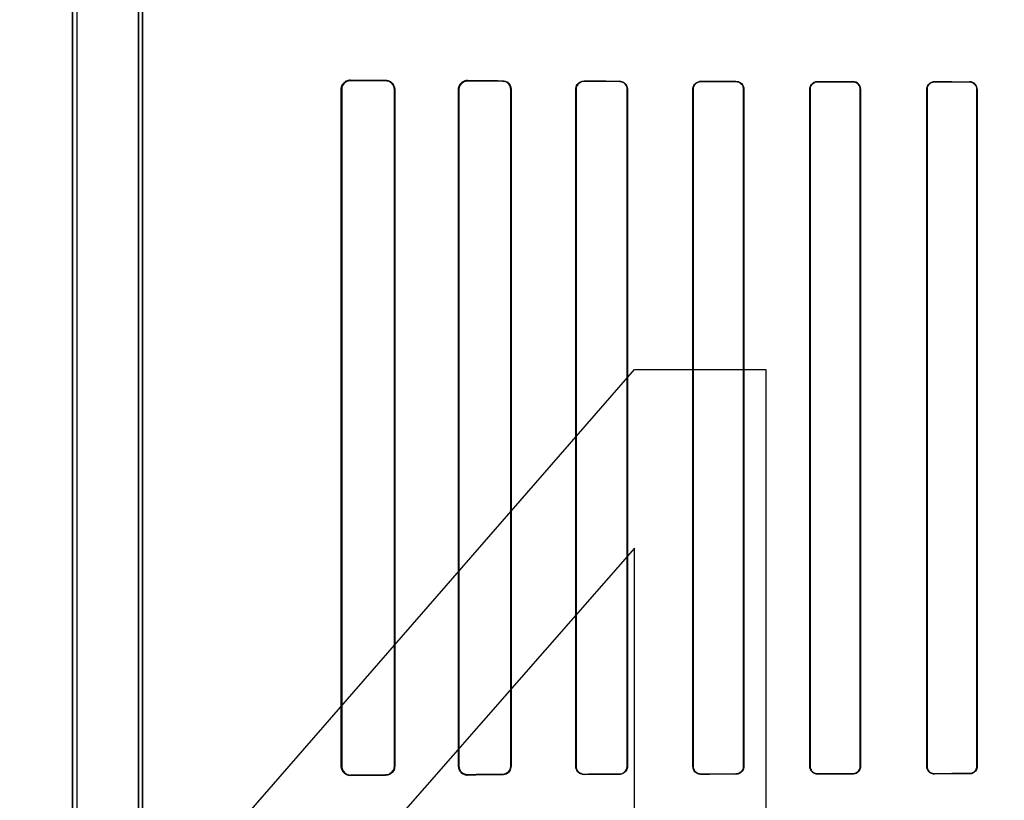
# Model space of a CAD drawing. Header units: millimetres. Extents: x 0 to 297, y 0 to 210.
# Tile 150 of 256: x 58.126 to 58.421, y 157.54 to 157.774. Entities that reach past the tile are written whole.
import ezdxf

# ---------------------------------------------------------------- set-up
doc = ezdxf.new("R2010")
doc.units = ezdxf.units.MM
doc.header["$LTSCALE"] = 16.335
doc.layers.get('0').update_dxf_attribs({"linetype": 'CONTINUOUS'})
for name, color, linetype in [('AXES_REF', 7, 'CONTINUOUS'), ('INTFCLR_1', 7, 'CONTINUOUS'), ('INTFCLR_72935', 7, 'CONTINUOUS')]:
    doc.layers.add(name, color=color, linetype=linetype)

msp = doc.modelspace()

# ---------------------------------------------------------------- linework, layer by layer
at = {"color": 7, "linetype": 'Continuous'}
for p, q in [((58.15279, 157.48802), (58.31029, 157.66898)), ((58.31029, 157.66898), (58.34967, 157.66898)), ((58.34967, 157.66898), (58.34967, 157.48802)), ((58.31029, 157.61536), (58.19873, 157.48802)), ((58.31029, 157.48802), (58.31029, 157.61536))]:
    msp.add_line(p, q, dxfattribs=at)
for radius in [6.78708, 6.7865, 6.74304]:
    msp.add_circle((57.46373, 154.71148), radius, dxfattribs=at)
for radius, start, end in [(6.72, 278.277129, 261.722871), (6.874, 143.275392, 36.724608)]:
    msp.add_arc((57.46373, 154.71148), radius, start, end, dxfattribs=at)
at = {"layer": 'AXES_REF', "color": 9, "linetype": 'Continuous'}
for radius in [6.19116, 4.15]:
    msp.add_circle((57.46373, 154.71148), radius, dxfattribs=at)
at = {"layer": 'INTFCLR_1', "color": 6, "linetype": 'Continuous'}
for p, q in [((58.14184, 159.03047), (58.14184, 157.16147)), ((58.14307, 159.03048), (58.14307, 157.16147)), ((58.16161, 157.53415), (58.16161, 158.37778)), ((58.16284, 158.37778), (58.16284, 157.53415)), ((58.22237, 157.54997), (58.22237, 157.75297)), ((58.2225, 157.54997), (58.2225, 157.75297)), ((58.23829, 157.75297), (58.23829, 157.54997)), ((58.2384, 157.75297), (58.2384, 157.54997)), ((58.25753, 157.54997), (58.25753, 157.75297)), ((58.25764, 157.54997), (58.25764, 157.75297)), ((58.27316, 157.75297), (58.27316, 157.54997)), ((58.27326, 157.75297), (58.27326, 157.54997)), ((58.29265, 157.54997), (58.29265, 157.75297)), ((58.29275, 157.54997), (58.29275, 157.75297)), ((58.30807, 157.75297), (58.30807, 157.54997)), ((58.30816, 157.75297), (58.30816, 157.54997)), ((58.32774, 157.54997), (58.32774, 157.75297)), ((58.32783, 157.54997), (58.32783, 157.75297)), ((58.34299, 157.75297), (58.34299, 157.54997)), ((58.34308, 157.75297), (58.34308, 157.54997)), ((58.36281, 157.54997), (58.36281, 157.75297)), ((58.3629, 157.54997), (58.3629, 157.75297)), ((58.37793, 157.75297), (58.37793, 157.54997)), ((58.37801, 157.75297), (58.37801, 157.54997)), ((58.39787, 157.54997), (58.39787, 157.75297)), ((58.39795, 157.54997), (58.39795, 157.75297)), ((58.41289, 157.75297), (58.41289, 157.54997)), ((58.41297, 157.75297), (58.41297, 157.54997))]:
    msp.add_line(p, q, dxfattribs=at)
at = {"layer": 'INTFCLR_1', "color": 9, "linetype": 'Continuous'}
for p, q in [((58.22518, 157.75576), (58.22518, 157.75563)), ((58.23568, 157.75559), (58.23568, 157.7557)), ((58.26018, 157.7556), (58.26018, 157.7555)), ((58.27068, 157.75546), (58.27068, 157.75556)), ((58.29518, 157.75549), (58.29518, 157.75539)), ((58.30568, 157.75537), (58.30568, 157.75546)), ((58.33018, 157.7554), (58.33018, 157.75531)), ((58.34068, 157.75529), (58.34068, 157.75537)), ((58.36518, 157.75533), (58.36518, 157.75525)), ((58.37568, 157.75523), (58.37568, 157.75531)), ((58.40018, 157.75527), (58.40018, 157.7552)), ((58.41068, 157.75518), (58.41068, 157.75526)), ((58.2225, 157.75297), (58.22237, 157.75297)), ((58.2384, 157.75297), (58.23829, 157.75297)), ((58.25764, 157.75297), (58.25753, 157.75297)), ((58.27326, 157.75297), (58.27316, 157.75297)), ((58.29275, 157.75297), (58.29265, 157.75297)), ((58.30816, 157.75297), (58.30807, 157.75297)), ((58.32783, 157.75297), (58.32774, 157.75297)), ((58.34308, 157.75297), (58.34299, 157.75297)), ((58.3629, 157.75297), (58.36281, 157.75297)), ((58.37801, 157.75297), (58.37793, 157.75297)), ((58.39795, 157.75297), (58.39787, 157.75297)), ((58.41297, 157.75297), (58.41289, 157.75297)), ((58.22237, 157.54997), (58.2225, 157.54997)), ((58.23829, 157.54997), (58.2384, 157.54997)), ((58.25753, 157.54997), (58.25764, 157.54997)), ((58.27316, 157.54997), (58.27326, 157.54997)), ((58.29265, 157.54997), (58.29275, 157.54997)), ((58.30807, 157.54997), (58.30816, 157.54997)), ((58.32774, 157.54997), (58.32783, 157.54997)), ((58.34299, 157.54997), (58.34308, 157.54997)), ((58.36281, 157.54997), (58.3629, 157.54997)), ((58.37793, 157.54997), (58.37801, 157.54997)), ((58.39787, 157.54997), (58.39795, 157.54997)), ((58.41289, 157.54997), (58.41297, 157.54997)), ((58.22518, 157.5473), (58.22518, 157.54718)), ((58.23568, 157.54723), (58.23568, 157.54735)), ((58.26018, 157.54744), (58.26018, 157.54733)), ((58.27068, 157.54737), (58.27068, 157.54747)), ((58.29518, 157.54754), (58.29518, 157.54745)), ((58.30568, 157.54748), (58.30568, 157.54757)), ((58.33018, 157.54763), (58.33018, 157.54754)), ((58.34068, 157.54756), (58.34068, 157.54765)), ((58.36518, 157.54769), (58.36518, 157.54761)), ((58.37568, 157.54763), (58.37568, 157.54771)), ((58.40018, 157.54774), (58.40018, 157.54766)), ((58.41068, 157.54768), (58.41068, 157.54775))]:
    msp.add_line(p, q, dxfattribs=at)
at = {"layer": 'INTFCLR_1', "color": 7, "linetype": 'Continuous'}
msp.add_lwpolyline([(58.2593, 157.54748), (58.25939, 157.54745), (58.25949, 157.54742), (58.25958, 157.5474), (58.25968, 157.54738), (58.25977, 157.54736), (58.25987, 157.54735), (58.25997, 157.54734), (58.26007, 157.54734), (58.26018, 157.54733)], dxfattribs=at)
at = {"layer": 'INTFCLR_1', "color": 6, "linetype": 'Continuous'}
for centre, major_axis, start_param, end_param in [((58.52793, 157.75647), (0.36509, 0), -2.548571, -2.498918), ((58.52793, 157.75647), (0.38609, 0), -2.472123, -2.429437), ((58.52793, 157.75647), (0.36509, 0), -2.394089, -2.352695), ((58.52793, 157.75647), (0.38609, 0), -2.337129, -2.300034), ((58.52793, 157.75647), (0.36509, 0), -2.262072, -2.225293), ((58.52793, 157.75647), (0.38609, 0), -2.217858, -2.184193), ((58.52793, 157.75647), (0.36509, 0), -2.143198, -2.109347), ((58.52793, 157.75647), (0.38609, 0), -2.10853, -2.077154), ((58.52793, 157.75647), (0.36509, 0), -2.032847, -2.000965), ((58.52793, 157.75647), (0.38609, 0), -2.005937, -1.976148), ((58.52793, 157.75647), (0.36509, 0), -1.928279, -1.897747), ((58.52793, 157.75647), (0.38609, 0), -1.908037, -1.879358), ((58.52793, 157.54647), (0.38609, 0), 2.429437, 2.472123), ((58.52793, 157.54647), (0.36509, 0), 2.498918, 2.548571), ((58.52793, 157.54647), (0.38609, 0), 2.300034, 2.337129), ((58.52793, 157.54647), (0.36509, 0), 2.352695, 2.394089), ((58.52793, 157.54647), (0.38609, 0), 2.184193, 2.217858), ((58.52793, 157.54647), (0.36509, 0), 2.225293, 2.262072), ((58.52793, 157.54647), (0.38609, 0), 2.077154, 2.10853), ((58.52793, 157.54647), (0.36509, 0), 2.109347, 2.143198), ((58.52793, 157.54647), (0.38609, 0), 1.976148, 2.005937), ((58.52793, 157.54647), (0.36509, 0), 2.000965, 2.032847), ((58.52793, 157.54647), (0.38609, 0), 1.879358, 1.908037), ((58.52793, 157.54647), (0.36509, 0), 1.897747, 1.928279)]:
    msp.add_ellipse(centre, major_axis=major_axis, ratio=0.003491, start_param=start_param, end_param=end_param, dxfattribs=at)
for points, knots in [([(58.22237, 157.75297), (58.22237, 157.75345), (58.22273, 157.75489), (58.22424, 157.75576), (58.22518, 157.75576)], [0, 0, 0, 0, 0.340507, 1, 1, 1, 1]), ([(58.2225, 157.75297), (58.2225, 157.75346), (58.22286, 157.75484), (58.22431, 157.75564), (58.22518, 157.75563)], [0, 0, 0, 0, 0.359845, 1, 1, 1, 1]), ([(58.23568, 157.7557), (58.23618, 157.7557), (58.23759, 157.75532), (58.2384, 157.75385), (58.2384, 157.75297)], [0, 0, 0, 0, 0.364649, 1, 1, 1, 1]), ([(58.23568, 157.75559), (58.23614, 157.75559), (58.23749, 157.75524), (58.23829, 157.75383), (58.23829, 157.75297)], [0, 0, 0, 0, 0.351042, 1, 1, 1, 1]), ([(58.25753, 157.75297), (58.25753, 157.75347), (58.25791, 157.75484), (58.25934, 157.75561), (58.26018, 157.7556)], [0, 0, 0, 0, 0.376083, 1, 1, 1, 1]), ([(58.25764, 157.75297), (58.25764, 157.75347), (58.25803, 157.75479), (58.25939, 157.7555), (58.26018, 157.7555)], [0, 0, 0, 0, 0.392608, 1, 1, 1, 1]), ([(58.27068, 157.75556), (58.2712, 157.75556), (58.27254, 157.75516), (58.27326, 157.75377), (58.27326, 157.75297)], [0, 0, 0, 0, 0.394588, 1, 1, 1, 1]), ([(58.27068, 157.75546), (58.2712, 157.75546), (58.2725, 157.75506), (58.27316, 157.75372), (58.27316, 157.75297)], [0, 0, 0, 0, 0.409287, 1, 1, 1, 1]), ([(58.29265, 157.75297), (58.29265, 157.75349), (58.29305, 157.7548), (58.29441, 157.75549), (58.29518, 157.75549)], [0, 0, 0, 0, 0.405294, 1, 1, 1, 1]), ([(58.29275, 157.75297), (58.29275, 157.75348), (58.29314, 157.75475), (58.29445, 157.75539), (58.29518, 157.75539)], [0, 0, 0, 0, 0.4116, 1, 1, 1, 1]), ([(58.30568, 157.75546), (58.30615, 157.75546), (58.30743, 157.7551), (58.30816, 157.75376), (58.30816, 157.75297)], [0, 0, 0, 0, 0.373746, 1, 1, 1, 1]), ([(58.30568, 157.75537), (58.30613, 157.75537), (58.30736, 157.75503), (58.30807, 157.75373), (58.30807, 157.75297)], [0, 0, 0, 0, 0.369219, 1, 1, 1, 1]), ([(58.32774, 157.75297), (58.32774, 157.75349), (58.32815, 157.75476), (58.32946, 157.7554), (58.33018, 157.7554)], [0, 0, 0, 0, 0.419413, 1, 1, 1, 1]), ([(58.32783, 157.75297), (58.32783, 157.75347), (58.32823, 157.7547), (58.32949, 157.75531), (58.33018, 157.75531)], [0, 0, 0, 0, 0.422805, 1, 1, 1, 1]), ([(58.34068, 157.75537), (58.34126, 157.75537), (58.34253, 157.7549), (58.34308, 157.75361), (58.34308, 157.75297)], [0, 0, 0, 0, 0.47334, 1, 1, 1, 1]), ([(58.34068, 157.75529), (58.34115, 157.75529), (58.34236, 157.75492), (58.34299, 157.75367), (58.34299, 157.75297)], [0, 0, 0, 0, 0.401644, 1, 1, 1, 1]), ([(58.36281, 157.75297), (58.36281, 157.75348), (58.36322, 157.75472), (58.36449, 157.75533), (58.36518, 157.75533)], [0, 0, 0, 0, 0.429291, 1, 1, 1, 1]), ([(58.3629, 157.75297), (58.3629, 157.75347), (58.36329, 157.75467), (58.36452, 157.75525), (58.36518, 157.75525)], [0, 0, 0, 0, 0.431437, 1, 1, 1, 1]), ([(58.37568, 157.75531), (58.37623, 157.75531), (58.37746, 157.75486), (58.37801, 157.75361), (58.37801, 157.75297)], [0, 0, 0, 0, 0.463766, 1, 1, 1, 1]), ([(58.37568, 157.75523), (58.37613, 157.75523), (58.3773, 157.75488), (58.37793, 157.75366), (58.37793, 157.75297)], [0, 0, 0, 0, 0.393954, 1, 1, 1, 1]), ([(58.39787, 157.75297), (58.39787, 157.75348), (58.39828, 157.75469), (58.39951, 157.75528), (58.40018, 157.75527)], [0, 0, 0, 0, 0.436747, 1, 1, 1, 1]), ([(58.39795, 157.75297), (58.39795, 157.75347), (58.39834, 157.75464), (58.39954, 157.7552), (58.40018, 157.7552)], [0, 0, 0, 0, 0.438001, 1, 1, 1, 1]), ([(58.41297, 157.75297), (58.41297, 157.75349), (58.41255, 157.75469), (58.41133, 157.75526), (58.41068, 157.75526)], [0, 0, 0, 0, 0.444674, 1, 1, 1, 1]), ([(58.41068, 157.75518), (58.41125, 157.75518), (58.41243, 157.7547), (58.41289, 157.75352), (58.41289, 157.75297)], [0, 0, 0, 0, 0.509133, 1, 1, 1, 1]), ([(58.22518, 157.54718), (58.22464, 157.54718), (58.22318, 157.54758), (58.22237, 157.54909), (58.22237, 157.54997)], [0, 0, 0, 0, 0.380109, 1, 1, 1, 1]), ([(58.2225, 157.54997), (58.2225, 157.54948), (58.22286, 157.5481), (58.22431, 157.5473), (58.22518, 157.5473)], [0, 0, 0, 0, 0.359689, 1, 1, 1, 1]), ([(58.23829, 157.54997), (58.23829, 157.54947), (58.23792, 157.54812), (58.23651, 157.54735), (58.23568, 157.54735)], [0, 0, 0, 0, 0.373103, 1, 1, 1, 1]), ([(58.2384, 157.54997), (58.2384, 157.54947), (58.23803, 157.54806), (58.23656, 157.54724), (58.23568, 157.54723)], [0, 0, 0, 0, 0.358968, 1, 1, 1, 1]), ([(58.26018, 157.54744), (58.25967, 157.54744), (58.25835, 157.54782), (58.25764, 157.54919), (58.25764, 157.54997)], [0, 0, 0, 0, 0.39382, 1, 1, 1, 1]), ([(58.27316, 157.54997), (58.27316, 157.54946), (58.27277, 157.54816), (58.27143, 157.54748), (58.27068, 157.54747)], [0, 0, 0, 0, 0.402384, 1, 1, 1, 1]), ([(58.27326, 157.54997), (58.27326, 157.54945), (58.27287, 157.5481), (58.27148, 157.54738), (58.27068, 157.54737)], [0, 0, 0, 0, 0.39343, 1, 1, 1, 1]), ([(58.29518, 157.54745), (58.29469, 157.54745), (58.29338, 157.54781), (58.29265, 157.54917), (58.29265, 157.54997)], [0, 0, 0, 0, 0.379371, 1, 1, 1, 1]), ([(58.29518, 157.54754), (58.29472, 157.54754), (58.29346, 157.54789), (58.29275, 157.5492), (58.29275, 157.54997)], [0, 0, 0, 0, 0.373842, 1, 1, 1, 1]), ([(58.30807, 157.54997), (58.30807, 157.54946), (58.30767, 157.54821), (58.30639, 157.54757), (58.30568, 157.54757)], [0, 0, 0, 0, 0.417006, 1, 1, 1, 1]), ([(58.30816, 157.54997), (58.30816, 157.54945), (58.30775, 157.54815), (58.30642, 157.54748), (58.30568, 157.54748)], [0, 0, 0, 0, 0.412854, 1, 1, 1, 1]), ([(58.33018, 157.54754), (58.32973, 157.54754), (58.32847, 157.54787), (58.32774, 157.54919), (58.32774, 157.54997)], [0, 0, 0, 0, 0.365847, 1, 1, 1, 1]), ([(58.33018, 157.54763), (58.32961, 157.54762), (58.32837, 157.54809), (58.32783, 157.54934), (58.32783, 157.54997)], [0, 0, 0, 0, 0.47417, 1, 1, 1, 1]), ([(58.34299, 157.54997), (58.34299, 157.54946), (58.3426, 157.54825), (58.34135, 157.54765), (58.34068, 157.54765)], [0, 0, 0, 0, 0.426865, 1, 1, 1, 1]), ([(58.34308, 157.54997), (58.34308, 157.54945), (58.34267, 157.54819), (58.34138, 157.54756), (58.34068, 157.54756)], [0, 0, 0, 0, 0.424164, 1, 1, 1, 1]), ([(58.36518, 157.54761), (58.36461, 157.54761), (58.36337, 157.54806), (58.36281, 157.54933), (58.36281, 157.54997)], [0, 0, 0, 0, 0.467063, 1, 1, 1, 1]), ([(58.36518, 157.54769), (58.36472, 157.54769), (58.36353, 157.54804), (58.3629, 157.54927), (58.3629, 157.54997)], [0, 0, 0, 0, 0.396507, 1, 1, 1, 1]), ([(58.37793, 157.54997), (58.37793, 157.54947), (58.37754, 157.54828), (58.37633, 157.54771), (58.37568, 157.54771)], [0, 0, 0, 0, 0.434514, 1, 1, 1, 1]), ([(58.37801, 157.54997), (58.37801, 157.54945), (58.37761, 157.54822), (58.37635, 157.54763), (58.37568, 157.54763)], [0, 0, 0, 0, 0.432834, 1, 1, 1, 1]), ([(58.40018, 157.54766), (58.39964, 157.54766), (58.39842, 157.5481), (58.39787, 157.54933), (58.39787, 157.54997)], [0, 0, 0, 0, 0.459211, 1, 1, 1, 1]), ([(58.40018, 157.54774), (58.3996, 157.54774), (58.39841, 157.54823), (58.39795, 157.54941), (58.39795, 157.54997)], [0, 0, 0, 0, 0.511255, 1, 1, 1, 1]), ([(58.41297, 157.54997), (58.41297, 157.54946), (58.41256, 157.54825), (58.41133, 157.54768), (58.41068, 157.54768)], [0, 0, 0, 0, 0.439306, 1, 1, 1, 1]), ([(58.41289, 157.54997), (58.41289, 157.54947), (58.41249, 157.5483), (58.4113, 157.54775), (58.41068, 157.54775)], [0, 0, 0, 0, 0.445822, 1, 1, 1, 1])]:
    msp.add_open_spline(points, degree=3, knots=knots, dxfattribs=at)
at = {"layer": 'INTFCLR_1', "color": 7, "linetype": 'Continuous'}
msp.add_open_spline([(58.26018, 157.54733), (58.25964, 157.54734), (58.25826, 157.54774), (58.25753, 157.54917), (58.25753, 157.54997)], degree=3, knots=[0, 0, 0, 0, 0.401573, 1, 1, 1, 1], dxfattribs=at)
at = {"layer": 'INTFCLR_72935', "color": 6, "linetype": 'Continuous'}
for p, q in [((58.14184, 157.16147), (58.14184, 159.03047)), ((58.14307, 159.03049), (58.14307, 157.16147)), ((58.16161, 158.38108), (58.16161, 157.53085)), ((58.16284, 157.5321), (58.16284, 158.37983)), ((58.22237, 157.75297), (58.22237, 157.54997)), ((58.2225, 157.75297), (58.2225, 157.54997)), ((58.23829, 157.54997), (58.23829, 157.75297)), ((58.2384, 157.54997), (58.2384, 157.75297)), ((58.25753, 157.75297), (58.25753, 157.54997)), ((58.25764, 157.75297), (58.25764, 157.54997)), ((58.27316, 157.54997), (58.27316, 157.75297)), ((58.27326, 157.54997), (58.27326, 157.75297)), ((58.29265, 157.75297), (58.29265, 157.54997)), ((58.29275, 157.75297), (58.29275, 157.54997)), ((58.30807, 157.54997), (58.30807, 157.75297)), ((58.30816, 157.54997), (58.30816, 157.75297)), ((58.32774, 157.75297), (58.32774, 157.54997)), ((58.32783, 157.75297), (58.32783, 157.54997)), ((58.34299, 157.54997), (58.34299, 157.75297)), ((58.34308, 157.54997), (58.34308, 157.75297)), ((58.36281, 157.75297), (58.36281, 157.54997)), ((58.3629, 157.75297), (58.3629, 157.54997)), ((58.37793, 157.54997), (58.37793, 157.75297)), ((58.37801, 157.54997), (58.37801, 157.75297)), ((58.39787, 157.75297), (58.39787, 157.54997)), ((58.39795, 157.75297), (58.39795, 157.54997)), ((58.41289, 157.54997), (58.41289, 157.75297)), ((58.41297, 157.54997), (58.41297, 157.75297))]:
    msp.add_line(p, q, dxfattribs=at)
at = {"layer": 'INTFCLR_72935', "color": 9, "linetype": 'Continuous'}
for p, q in [((58.22518, 157.75563), (58.22518, 157.75576)), ((58.23568, 157.7557), (58.23568, 157.75559)), ((58.26018, 157.7555), (58.26018, 157.7556)), ((58.27068, 157.75556), (58.27068, 157.75546)), ((58.29518, 157.75539), (58.29518, 157.75549)), ((58.30568, 157.75546), (58.30568, 157.75537)), ((58.33018, 157.75531), (58.33018, 157.7554)), ((58.34068, 157.75537), (58.34068, 157.75529)), ((58.36518, 157.75525), (58.36518, 157.75533)), ((58.37568, 157.75531), (58.37568, 157.75523)), ((58.40018, 157.7552), (58.40018, 157.75527)), ((58.41068, 157.75526), (58.41068, 157.75518)), ((58.22237, 157.75297), (58.2225, 157.75297)), ((58.23829, 157.75297), (58.2384, 157.75297)), ((58.25753, 157.75297), (58.25764, 157.75297)), ((58.27316, 157.75297), (58.27326, 157.75297)), ((58.29265, 157.75297), (58.29275, 157.75297)), ((58.30807, 157.75297), (58.30816, 157.75297)), ((58.32774, 157.75297), (58.32783, 157.75297)), ((58.34299, 157.75297), (58.34308, 157.75297)), ((58.36281, 157.75297), (58.3629, 157.75297)), ((58.37793, 157.75297), (58.37801, 157.75297)), ((58.39787, 157.75297), (58.39795, 157.75297)), ((58.41289, 157.75297), (58.41297, 157.75297)), ((58.2225, 157.54997), (58.22237, 157.54997)), ((58.2384, 157.54997), (58.23829, 157.54997)), ((58.25764, 157.54997), (58.25753, 157.54997)), ((58.27326, 157.54997), (58.27316, 157.54997)), ((58.29275, 157.54997), (58.29265, 157.54997)), ((58.30816, 157.54997), (58.30807, 157.54997)), ((58.32783, 157.54997), (58.32774, 157.54997)), ((58.34308, 157.54997), (58.34299, 157.54997)), ((58.3629, 157.54997), (58.36281, 157.54997)), ((58.37801, 157.54997), (58.37793, 157.54997)), ((58.39795, 157.54997), (58.39787, 157.54997)), ((58.41297, 157.54997), (58.41289, 157.54997)), ((58.22518, 157.54718), (58.22518, 157.5473)), ((58.23568, 157.54735), (58.23568, 157.54723)), ((58.26018, 157.54733), (58.26018, 157.54744)), ((58.27068, 157.54747), (58.27068, 157.54737)), ((58.29518, 157.54745), (58.29518, 157.54754)), ((58.30568, 157.54757), (58.30568, 157.54748)), ((58.33018, 157.54754), (58.33018, 157.54763)), ((58.34068, 157.54765), (58.34068, 157.54756)), ((58.36518, 157.54761), (58.36518, 157.54769)), ((58.37568, 157.54771), (58.37568, 157.54763)), ((58.40018, 157.54766), (58.40018, 157.54774)), ((58.41068, 157.54775), (58.41068, 157.54768))]:
    msp.add_line(p, q, dxfattribs=at)
at = {"layer": 'INTFCLR_72935', "color": 7, "linetype": 'Continuous'}
for points in [[(58.22431, 157.75562), (58.22439, 157.75565), (58.22448, 157.75567), (58.22457, 157.75569), (58.22467, 157.75571), (58.22476, 157.75573), (58.22486, 157.75574), (58.22496, 157.75575), (58.22507, 157.75575), (58.22518, 157.75576)], [(58.22518, 157.75563), (58.22508, 157.75563), (58.22499, 157.75563), (58.22489, 157.75562), (58.22479, 157.75561), (58.22469, 157.75559), (58.22459, 157.75557), (58.2245, 157.75555), (58.22441, 157.75552), (58.22432, 157.75549)], [(58.2593, 157.75546), (58.25939, 157.75549), (58.25949, 157.75551), (58.25958, 157.75554), (58.25968, 157.75556), (58.25977, 157.75557), (58.25987, 157.75559), (58.25997, 157.75559), (58.26007, 157.7556), (58.26018, 157.7556)], [(58.22518, 157.54718), (58.22507, 157.54718), (58.22496, 157.54719), (58.22486, 157.5472), (58.22476, 157.54721), (58.22467, 157.54722), (58.22457, 157.54724), (58.22448, 157.54726), (58.2244, 157.54729), (58.22431, 157.54731)], [(58.22432, 157.54744), (58.22441, 157.54741), (58.2245, 157.54739), (58.22459, 157.54737), (58.22469, 157.54735), (58.22478, 157.54733), (58.22488, 157.54732), (58.22498, 157.54731), (58.22508, 157.54731), (58.22518, 157.5473)]]:
    msp.add_lwpolyline(points, dxfattribs=at)
at = {"layer": 'INTFCLR_72935', "color": 6, "linetype": 'Continuous'}
for centre, major_axis, start_param, end_param in [((58.52793, 157.75647), (0.36509, 0), -2.548571, -2.498918), ((58.52793, 157.75647), (0.38609, 0), -2.472123, -2.429437), ((58.52793, 157.75647), (0.36509, 0), -2.394089, -2.352695), ((58.52793, 157.75647), (0.38609, 0), -2.337129, -2.300034), ((58.52793, 157.75647), (0.36509, 0), -2.262072, -2.225293), ((58.52793, 157.75647), (0.38609, 0), -2.217858, -2.184193), ((58.52793, 157.75647), (0.36509, 0), -2.143198, -2.109347), ((58.52793, 157.75647), (0.38609, 0), -2.10853, -2.077154), ((58.52793, 157.75647), (0.36509, 0), -2.032847, -2.000965), ((58.52793, 157.75647), (0.38609, 0), -2.005937, -1.976148), ((58.52793, 157.75647), (0.36509, 0), -1.928279, -1.897747), ((58.52793, 157.75647), (0.38609, 0), -1.908037, -1.879358), ((58.52793, 157.54647), (0.38609, 0), 2.429437, 2.472123), ((58.52793, 157.54647), (0.36509, 0), 2.498918, 2.548571), ((58.52793, 157.54647), (0.38609, 0), 2.300034, 2.337129), ((58.52793, 157.54647), (0.36509, 0), 2.352695, 2.394089), ((58.52793, 157.54647), (0.38609, 0), 2.184193, 2.217858), ((58.52793, 157.54647), (0.36509, 0), 2.225293, 2.262072), ((58.52793, 157.54647), (0.38609, 0), 2.077154, 2.10853), ((58.52793, 157.54647), (0.36509, 0), 2.109347, 2.143198), ((58.52793, 157.54647), (0.38609, 0), 1.976148, 2.005937), ((58.52793, 157.54647), (0.36509, 0), 2.000965, 2.032847), ((58.52793, 157.54647), (0.38609, 0), 1.879358, 1.908037), ((58.52793, 157.54647), (0.36509, 0), 1.897747, 1.928279)]:
    msp.add_ellipse(centre, major_axis=major_axis, ratio=0.003491, start_param=start_param, end_param=end_param, dxfattribs=at)
at = {"layer": 'INTFCLR_72935', "color": 7, "linetype": 'Continuous'}
for points, knots in [([(58.22518, 157.75576), (58.2247, 157.75575), (58.22326, 157.75543), (58.22237, 157.75391), (58.22237, 157.75297)], [0, 0, 0, 0, 0.336778, 1, 1, 1, 1]), ([(58.22518, 157.75563), (58.22468, 157.75563), (58.22329, 157.75527), (58.2225, 157.75382), (58.2225, 157.75297)], [0, 0, 0, 0, 0.369943, 1, 1, 1, 1]), ([(58.26018, 157.7556), (58.25964, 157.7556), (58.25826, 157.7552), (58.25753, 157.75377), (58.25753, 157.75297)], [0, 0, 0, 0, 0.401573, 1, 1, 1, 1]), ([(58.22237, 157.54997), (58.22237, 157.54941), (58.2228, 157.54795), (58.22432, 157.54719), (58.22518, 157.54718)], [0, 0, 0, 0, 0.39445, 1, 1, 1, 1]), ([(58.2225, 157.54997), (58.2225, 157.54951), (58.22284, 157.54813), (58.22429, 157.54732), (58.22518, 157.5473)], [0, 0, 0, 0, 0.342814, 1, 1, 1, 1]), ([(58.2225, 157.54997), (58.2225, 157.54949), (58.2228, 157.54838), (58.22375, 157.54763), (58.22432, 157.54744)], [0, 0, 0, 0, 0.441846, 1, 1, 1, 1])]:
    msp.add_open_spline(points, degree=3, knots=knots, dxfattribs=at)
at = {"layer": 'INTFCLR_72935', "color": 6, "linetype": 'Continuous'}
for points, knots in [([(58.23568, 157.7557), (58.23619, 157.7557), (58.2376, 157.75531), (58.2384, 157.75384), (58.2384, 157.75297)], [0, 0, 0, 0, 0.372091, 1, 1, 1, 1]), ([(58.23829, 157.75297), (58.23829, 157.75346), (58.23792, 157.75482), (58.23651, 157.75558), (58.23568, 157.75559)], [0, 0, 0, 0, 0.373103, 1, 1, 1, 1]), ([(58.26018, 157.7555), (58.25966, 157.7555), (58.25834, 157.75511), (58.25764, 157.75374), (58.25764, 157.75297)], [0, 0, 0, 0, 0.398583, 1, 1, 1, 1]), ([(58.27068, 157.75556), (58.2712, 157.75556), (58.27255, 157.75515), (58.27326, 157.75376), (58.27326, 157.75297)], [0, 0, 0, 0, 0.400719, 1, 1, 1, 1]), ([(58.27316, 157.75297), (58.27316, 157.75348), (58.27278, 157.75477), (58.27144, 157.75546), (58.27068, 157.75546)], [0, 0, 0, 0, 0.400302, 1, 1, 1, 1]), ([(58.29265, 157.75297), (58.29265, 157.75349), (58.29305, 157.7548), (58.29441, 157.75549), (58.29518, 157.75549)], [0, 0, 0, 0, 0.404898, 1, 1, 1, 1]), ([(58.29518, 157.75539), (58.2947, 157.75539), (58.29344, 157.75504), (58.29275, 157.75373), (58.29275, 157.75297)], [0, 0, 0, 0, 0.383513, 1, 1, 1, 1]), ([(58.30568, 157.75546), (58.30616, 157.75546), (58.30745, 157.75509), (58.30816, 157.75375), (58.30816, 157.75297)], [0, 0, 0, 0, 0.383063, 1, 1, 1, 1]), ([(58.30807, 157.75297), (58.30807, 157.75348), (58.30767, 157.75473), (58.30639, 157.75536), (58.30568, 157.75537)], [0, 0, 0, 0, 0.417182, 1, 1, 1, 1]), ([(58.32774, 157.75297), (58.32774, 157.75349), (58.32815, 157.75477), (58.32946, 157.7554), (58.33018, 157.7554)], [0, 0, 0, 0, 0.422387, 1, 1, 1, 1]), ([(58.33018, 157.75531), (58.32961, 157.75531), (58.32837, 157.75485), (58.32783, 157.7536), (58.32783, 157.75297)], [0, 0, 0, 0, 0.47417, 1, 1, 1, 1]), ([(58.34068, 157.75537), (58.34113, 157.75537), (58.34237, 157.75503), (58.34308, 157.75374), (58.34308, 157.75297)], [0, 0, 0, 0, 0.370654, 1, 1, 1, 1]), ([(58.34299, 157.75297), (58.34299, 157.75348), (58.34259, 157.75469), (58.34135, 157.75529), (58.34068, 157.75529)], [0, 0, 0, 0, 0.429388, 1, 1, 1, 1]), ([(58.36281, 157.75297), (58.36281, 157.75349), (58.36323, 157.75473), (58.3645, 157.75533), (58.36518, 157.75533)], [0, 0, 0, 0, 0.434167, 1, 1, 1, 1]), ([(58.36518, 157.75525), (58.36471, 157.75525), (58.36352, 157.75489), (58.3629, 157.75366), (58.3629, 157.75297)], [0, 0, 0, 0, 0.404563, 1, 1, 1, 1]), ([(58.37801, 157.75297), (58.37801, 157.75348), (58.37761, 157.75471), (58.37635, 157.75531), (58.37568, 157.75531)], [0, 0, 0, 0, 0.432833, 1, 1, 1, 1]), ([(58.37793, 157.75297), (58.37793, 157.75347), (58.37753, 157.75466), (58.37632, 157.75523), (58.37568, 157.75523)], [0, 0, 0, 0, 0.438506, 1, 1, 1, 1]), ([(58.39787, 157.75297), (58.39787, 157.75349), (58.39828, 157.7547), (58.39952, 157.75528), (58.40018, 157.75527)], [0, 0, 0, 0, 0.443145, 1, 1, 1, 1]), ([(58.40018, 157.7552), (58.39973, 157.7552), (58.39856, 157.75485), (58.39795, 157.75365), (58.39795, 157.75297)], [0, 0, 0, 0, 0.397668, 1, 1, 1, 1]), ([(58.41297, 157.75297), (58.41297, 157.75348), (58.41256, 157.75469), (58.41133, 157.75526), (58.41068, 157.75526)], [0, 0, 0, 0, 0.439306, 1, 1, 1, 1]), ([(58.41289, 157.75297), (58.41289, 157.75347), (58.41249, 157.75464), (58.4113, 157.75518), (58.41068, 157.75518)], [0, 0, 0, 0, 0.445822, 1, 1, 1, 1]), ([(58.23568, 157.54735), (58.23614, 157.54735), (58.23749, 157.5477), (58.23829, 157.54911), (58.23829, 157.54997)], [0, 0, 0, 0, 0.351007, 1, 1, 1, 1]), ([(58.2384, 157.54997), (58.2384, 157.5495), (58.23806, 157.5481), (58.23659, 157.54724), (58.23568, 157.54723)], [0, 0, 0, 0, 0.338375, 1, 1, 1, 1]), ([(58.25753, 157.54997), (58.25753, 157.54946), (58.25791, 157.5481), (58.25934, 157.54733), (58.26018, 157.54733)], [0, 0, 0, 0, 0.376083, 1, 1, 1, 1]), ([(58.25764, 157.54997), (58.25764, 157.54946), (58.25803, 157.54814), (58.25939, 157.54744), (58.26018, 157.54744)], [0, 0, 0, 0, 0.392511, 1, 1, 1, 1]), ([(58.27068, 157.54747), (58.27117, 157.54747), (58.27247, 157.54786), (58.27316, 157.5492), (58.27316, 157.54997)], [0, 0, 0, 0, 0.393004, 1, 1, 1, 1]), ([(58.27326, 157.54997), (58.27326, 157.54945), (58.27287, 157.54811), (58.27148, 157.54738), (58.27068, 157.54737)], [0, 0, 0, 0, 0.391624, 1, 1, 1, 1]), ([(58.29518, 157.54745), (58.29468, 157.54745), (58.29337, 157.54782), (58.29265, 157.54918), (58.29265, 157.54997)], [0, 0, 0, 0, 0.387522, 1, 1, 1, 1]), ([(58.29275, 157.54997), (58.29275, 157.54946), (58.29314, 157.54819), (58.29445, 157.54754), (58.29518, 157.54754)], [0, 0, 0, 0, 0.411738, 1, 1, 1, 1]), ([(58.30568, 157.54757), (58.30614, 157.54757), (58.30738, 157.54792), (58.30807, 157.54921), (58.30807, 157.54997)], [0, 0, 0, 0, 0.378712, 1, 1, 1, 1]), ([(58.30816, 157.54997), (58.30816, 157.54945), (58.30776, 157.54815), (58.30642, 157.54748), (58.30568, 157.54748)], [0, 0, 0, 0, 0.411614, 1, 1, 1, 1]), ([(58.33018, 157.54754), (58.32971, 157.54754), (58.32845, 157.54789), (58.32774, 157.5492), (58.32774, 157.54997)], [0, 0, 0, 0, 0.376214, 1, 1, 1, 1]), ([(58.32783, 157.54997), (58.32783, 157.54946), (58.32823, 157.54823), (58.32949, 157.54762), (58.33018, 157.54763)], [0, 0, 0, 0, 0.426616, 1, 1, 1, 1]), ([(58.34068, 157.54765), (58.34116, 157.54765), (58.34237, 157.54802), (58.34299, 157.54927), (58.34299, 157.54997)], [0, 0, 0, 0, 0.409084, 1, 1, 1, 1]), ([(58.34308, 157.54997), (58.34308, 157.54945), (58.34267, 157.54819), (58.34138, 157.54756), (58.34068, 157.54756)], [0, 0, 0, 0, 0.425926, 1, 1, 1, 1]), ([(58.36281, 157.54997), (58.36281, 157.54945), (58.36322, 157.54821), (58.36449, 157.54761), (58.36518, 157.54761)], [0, 0, 0, 0, 0.42929, 1, 1, 1, 1]), ([(58.3629, 157.54997), (58.3629, 157.54946), (58.3633, 157.54826), (58.36452, 157.54769), (58.36518, 157.54769)], [0, 0, 0, 0, 0.436653, 1, 1, 1, 1]), ([(58.37568, 157.54771), (58.37614, 157.54771), (58.37731, 157.54806), (58.37793, 157.54928), (58.37793, 157.54997)], [0, 0, 0, 0, 0.400765, 1, 1, 1, 1]), ([(58.37801, 157.54997), (58.37801, 157.54945), (58.3776, 157.54822), (58.37635, 157.54763), (58.37568, 157.54763)], [0, 0, 0, 0, 0.43647, 1, 1, 1, 1]), ([(58.39787, 157.54997), (58.39787, 157.54945), (58.39828, 157.54824), (58.39951, 157.54766), (58.40018, 157.54766)], [0, 0, 0, 0, 0.436745, 1, 1, 1, 1]), ([(58.39795, 157.54997), (58.39795, 157.54946), (58.39835, 157.54829), (58.39954, 157.54774), (58.40018, 157.54774)], [0, 0, 0, 0, 0.443691, 1, 1, 1, 1]), ([(58.41068, 157.54775), (58.41126, 157.54775), (58.41244, 157.54824), (58.41289, 157.54942), (58.41289, 157.54997)], [0, 0, 0, 0, 0.512923, 1, 1, 1, 1]), ([(58.41297, 157.54997), (58.41297, 157.54945), (58.41255, 157.54824), (58.41133, 157.54768), (58.41068, 157.54768)], [0, 0, 0, 0, 0.444674, 1, 1, 1, 1])]:
    msp.add_open_spline(points, degree=3, knots=knots, dxfattribs=at)

doc.saveas('drawing.dxf')
